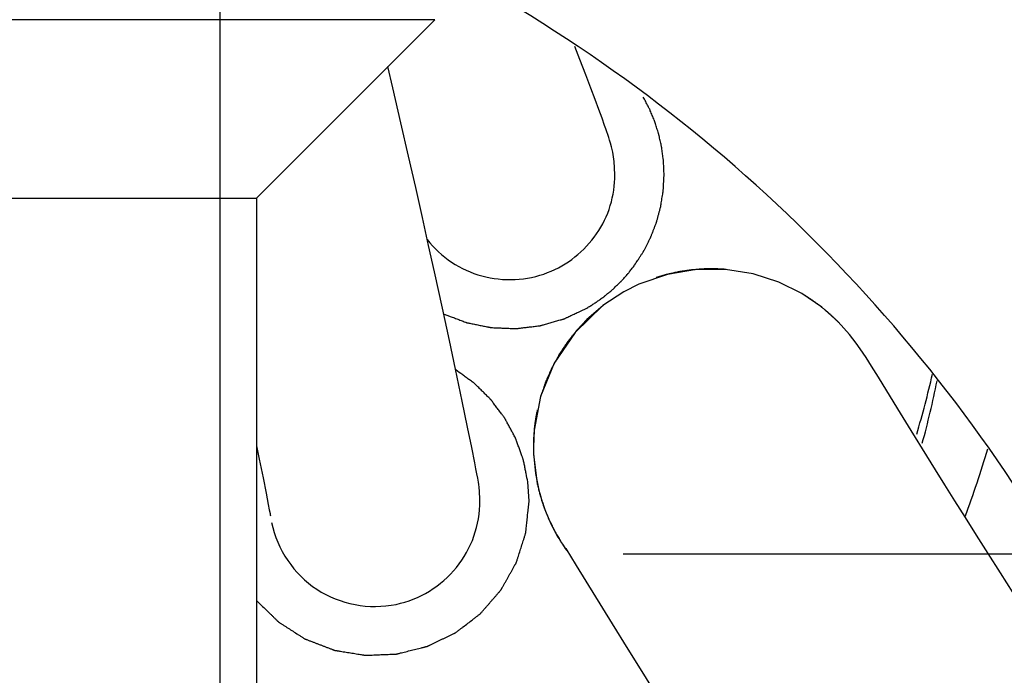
# Model space of a CAD drawing. Header units: inches. Extents: x 0 to 22, y 0 to 17.
# Tile 6 of 46: x 3.601 to 3.7077, y 5.5343 to 5.6053. Entities that reach past the tile are written whole.
import ezdxf

# ---------------------------------------------------------------- set-up
doc = ezdxf.new("R2010")
doc.units = ezdxf.units.IN
doc.header["$LTSCALE"] = 1.21
doc.header["$MEASUREMENT"] = 0
doc.layers.get('0').update_dxf_attribs({"linetype": 'CONTINUOUS'})
for name, color, linetype in [('02___PRT_ALL_AXES', 7, 'CONTINUOUS'), ('03___PRT_ALL_CURVES', 7, 'CONTINUOUS'), ('DIMENSIONS', 7, 'CONTINUOUS')]:
    doc.layers.add(name, color=color, linetype=linetype)
doc.styles.get("Standard").update_dxf_attribs({"font": 'txt', "width": 0.8})
doc.dimstyles.new('DIMSTYLE_2', dxfattribs={"dimtxt": 0.125, "dimasz": 0.18, "dimexe": 0.125, "dimexo": 0.0625, "dimgap": 0.0625, "dimtad": 0, "dimtih": 1, "dimtoh": 1, "dimdsep": 46, "dimtxsty": 'STANDARD', "dimblk": '_FILLED', "dimblk1": '_FILLED', "dimblk2": '_FILLED', "dimcen": 0.09, "dimazin": 2, "dimtfac": 1, "dimtofl": 0, "dimtmove": 0, "dimatfit": 3, "dimldrblk": '_FILLED', "dimfxl": 1, "dimtolj": 1, "dimarcsym": 0})

# ---------------------------------------------------------------- blocks, each defined once
blk = doc.blocks.new('_FILLED')
at = {"color": 0, "linetype": 'BYBLOCK'}
blk.add_solid([(0, 0), (-1, 0.1736111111), (-1, -0.1736111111)], dxfattribs=at)
blk = doc.blocks.new('*D6')
at = {"layer": 'DIMENSIONS', "color": 2, "linetype": 'CONTINUOUS'}
for p, q in [((3.6039085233, 5.4849157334), (3.6039085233, 4.1212279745)), ((2.7367902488, 4.9912945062), (2.7367902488, 4.1212279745)), ((2.7367902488, 4.2462279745), (2.3884092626, 4.2462279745)), ((3.6039085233, 4.2462279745), (3.9639085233, 4.2462279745))]:
    blk.add_line(p, q, dxfattribs=at)
at = {"layer": 'DIMENSIONS', "color": 2, "linetype": 'CONTINUOUS', "xscale": 0.18, "yscale": 0.18, "zscale": 0.18}
blk.add_blockref('_FILLED', (2.7367902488, 4.2462279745), dxfattribs=at)
at = {"layer": 'DIMENSIONS', "color": 2, "linetype": 'CONTINUOUS', "xscale": 0.18, "yscale": 0.18, "zscale": 0.18, "rotation": 180}
blk.add_blockref('_FILLED', (3.6039085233, 4.2462279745), dxfattribs=at)
at = {"layer": 'DIMENSIONS', "color": 2, "linetype": 'CONTINUOUS', "insert": (2.3259092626, 4.3087279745), "char_height": 0.125, "width": 1.225, "attachment_point": 3, "line_spacing_factor": 0.9}
blk.add_mtext('22.02{\\ftxt.shx;\\W1.000000;\\H0.125000; }[.867]', dxfattribs=at)
blk = doc.blocks.new('*D7')
at = {"layer": 'DIMENSIONS', "color": 2, "linetype": 'CONTINUOUS'}
for p, q in [((3.6039085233, 5.4849157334), (3.6039085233, 3.3712279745)), ((4.4710267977, 4.9912945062), (4.4710267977, 3.3712279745)), ((3.6039085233, 3.4962279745), (3.2439085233, 3.4962279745)), ((4.4710267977, 3.4962279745), (4.8290378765, 3.4962279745))]:
    blk.add_line(p, q, dxfattribs=at)
at = {"layer": 'DIMENSIONS', "color": 2, "linetype": 'CONTINUOUS', "xscale": 0.18, "yscale": 0.18, "zscale": 0.18}
blk.add_blockref('_FILLED', (3.6039085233, 3.4962279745), dxfattribs=at)
at = {"layer": 'DIMENSIONS', "color": 2, "linetype": 'CONTINUOUS', "xscale": 0.18, "yscale": 0.18, "zscale": 0.18, "rotation": 180}
blk.add_blockref('_FILLED', (4.4710267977, 3.4962279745), dxfattribs=at)
at = {"layer": 'DIMENSIONS', "color": 2, "linetype": 'CONTINUOUS', "insert": (4.8915378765, 3.5587279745), "char_height": 0.125, "width": 1.225, "attachment_point": 1, "line_spacing_factor": 0.9}
blk.add_mtext('22.02{\\ftxt.shx;\\W1.000000;\\H0.125000; }[.867]', dxfattribs=at)
blk = doc.blocks.new('*D8')
at = {"layer": 'DIMENSIONS', "color": 2, "linetype": 'CONTINUOUS'}
for p, q in [((5.2574518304, 6.0887476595), (5.2574518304, 6.4487476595)), ((4.314662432, 6.0887476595), (5.3824518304, 6.0887476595)), ((3.6664085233, 5.5474157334), (5.3824518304, 5.5474157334)), ((5.2574518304, 5.5474157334), (5.2574518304, 5.1874157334))]:
    blk.add_line(p, q, dxfattribs=at)
at = {"layer": 'DIMENSIONS', "color": 2, "linetype": 'CONTINUOUS', "xscale": 0.18, "yscale": 0.18, "zscale": 0.18}
for p, rotation in [((5.2574518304, 6.0887476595), 270), ((5.2574518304, 5.5474157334), 90)]:
    blk.add_blockref('_FILLED', p, dxfattribs=dict(at, rotation=rotation))
at = {"layer": 'DIMENSIONS', "color": 2, "linetype": 'CONTINUOUS', "insert": (5.2574518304, 5.8805816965), "char_height": 0.125, "width": 1.225, "attachment_point": 2, "line_spacing_factor": 0.9}
blk.add_mtext('13.75{\\ftxt.shx;\\W1.000000;\\H0.125000; }[.541]', dxfattribs=at)

msp = doc.modelspace()

# ---------------------------------------------------------------- linework, layer by layer
at = {"color": 7, "linetype": 'CONTINUOUS'}
for p, q in [((3.6227037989, 5.431326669), (3.6227037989, 5.6187673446)), ((3.6459881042, 5.6053255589), (3.4926093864, 5.6053255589)), ((3.6459881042, 5.6053255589), (3.6266408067, 5.5859782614)), ((3.661711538, 5.6010005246), (3.6611519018, 5.6024370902)), ((3.6414400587, 5.5979211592), (3.6409012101, 5.6002386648)), ((3.662345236, 5.5993574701), (3.661711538, 5.6010005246)), ((3.6628942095, 5.5979177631), (3.662345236, 5.5993574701)), ((3.6423139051, 5.5941339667), (3.6414400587, 5.5979211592)), ((3.6633670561, 5.5966621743), (3.6628942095, 5.5979177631)), ((3.6637704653, 5.5955757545), (3.6633670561, 5.5966621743)), ((3.6641105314, 5.5946444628), (3.6637704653, 5.5955757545)), ((3.6431375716, 5.5905317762), (3.6423139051, 5.5941339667)), ((3.6439117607, 5.5871160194), (3.6431375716, 5.5905317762)), ((3.644637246, 5.5838875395), (3.6439117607, 5.5871160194)), ((3.4844562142, 5.5859782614), (3.6266408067, 5.5859782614)), ((3.6266408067, 5.5859782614), (3.6266408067, 5.4320625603)), ((3.6453148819, 5.580846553), (3.644637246, 5.5838875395)), ((3.6459456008, 5.5779926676), (3.6453148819, 5.580846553)), ((3.6468059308, 5.5740603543), (3.6459456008, 5.5779926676)), ((3.647565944, 5.5705443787), (3.6468059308, 5.5740603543)), ((3.6482275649, 5.567446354), (3.647565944, 5.5705443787)), ((3.6489624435, 5.5639557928), (3.6482275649, 5.567446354)), ((3.6940654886, 5.5665610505), (3.6933262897, 5.567753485)), ((3.6961787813, 5.5631229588), (3.6940654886, 5.5665610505)), ((3.6495431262, 5.5611490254), (3.6489624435, 5.5639557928)), ((3.6976109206, 5.5607957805), (3.6961787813, 5.5631229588)), ((3.6499892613, 5.5589491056), (3.6495431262, 5.5611490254)), ((3.6993103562, 5.5580464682), (3.6976109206, 5.5607957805)), ((3.6266408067, 5.5591399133), (3.6269425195, 5.5576867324)), ((3.6503185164, 5.5572835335), (3.6499892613, 5.5589491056)), ((3.6269425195, 5.5576867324), (3.6273615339, 5.5556426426)), ((3.6504440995, 5.5566306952), (3.6503185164, 5.5572835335)), ((3.6505469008, 5.5560823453), (3.6504440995, 5.5566306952)), ((3.6273615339, 5.5556426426), (3.6276903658, 5.5540088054)), ((3.6276903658, 5.5540088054), (3.6279311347, 5.5527840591)), ((3.6279311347, 5.5527840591), (3.628044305, 5.5521923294)), ((3.6602905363, 5.5478145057), (3.6606989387, 5.547162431)), ((3.6606989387, 5.547162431), (3.6613204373, 5.5461574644)), ((3.6613204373, 5.5461574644), (3.6652196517, 5.5398187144)), ((3.6652196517, 5.5398187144), (3.6669174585, 5.5370759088))]:
    msp.add_line(p, q, dxfattribs=at)
for points in [[(3.6655096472, 5.5885491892), (3.6654296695, 5.5899367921), (3.6652651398, 5.5909578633), (3.6651285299, 5.5915489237), (3.6650200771, 5.5919480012), (3.6649242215, 5.5922704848), (3.6648307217, 5.5925676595), (3.6647336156, 5.5928644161), (3.6646296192, 5.5931732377), (3.6645170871, 5.5935001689), (3.6643940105, 5.5938515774), (3.6641105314, 5.5946444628)], [(3.6933262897, 5.567753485), (3.6930134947, 5.5682520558), (3.6927225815, 5.5687095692), (3.6924309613, 5.5691587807), (3.6921029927, 5.5696474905), (3.6916623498, 5.570269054), (3.6909467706, 5.5711889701), (3.6897048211, 5.572560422), (3.6879262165, 5.5741477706), (3.68576779, 5.5756339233), (3.6832733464, 5.5768860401), (3.6804907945, 5.5777910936), (3.6774943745, 5.5782577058), (3.6743663, 5.5782427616), (3.6712028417, 5.5777164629), (3.66811187, 5.5766576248), (3.6664716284, 5.5758358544)], [(3.6664716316, 5.5758358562), (3.6642051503, 5.574326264), (3.6611935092, 5.5714202), (3.6589323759, 5.5680793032), (3.6574540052, 5.5644948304), (3.6567581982, 5.5608170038), (3.656682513, 5.5590335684)], [(3.724531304, 5.5192230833), (3.7236371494, 5.5205351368), (3.7217665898, 5.5232994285), (3.7199442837, 5.5260110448), (3.7181719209, 5.5286661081), (3.7164510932, 5.5312608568), (3.7147832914, 5.5337916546), (3.7131699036, 5.5362550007), (3.7116122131, 5.5386475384), (3.7101113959, 5.5409660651), (3.7086685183, 5.543207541), (3.7072845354, 5.5453690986), (3.7059602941, 5.5474480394), (3.7046966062, 5.5494417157), (3.7034941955, 5.5513476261), (3.702353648, 5.5531635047), (3.7012754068, 5.5548873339), (3.700260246, 5.5565165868), (3.6993103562, 5.5580464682)], [(3.6508740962, 5.5531702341), (3.6508730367, 5.553331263), (3.6508304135, 5.5541817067), (3.650781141, 5.5546464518), (3.6507400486, 5.5549484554), (3.6507033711, 5.55518716), (3.650667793, 5.5554029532), (3.6506308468, 5.555617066), (3.6505469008, 5.5560823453)], [(3.628044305, 5.5521923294), (3.6281207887, 5.5517796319), (3.6281452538, 5.5516428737), (3.6281608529, 5.5515527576)], [(3.6601456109, 5.548040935), (3.6601431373, 5.5480446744), (3.6601789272, 5.5479894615), (3.6602905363, 5.5478145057)], [(3.6669174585, 5.5370759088), (3.6678718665, 5.5355409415), (3.6688966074, 5.5338986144), (3.6699917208, 5.5321501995), (3.6711578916, 5.5302960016), (3.6723956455, 5.5283366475), (3.6737052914, 5.526273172), (3.6750869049, 5.5241070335), (3.6765402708, 5.5218402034), (3.678064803, 5.5194752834), (3.6796596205, 5.5170153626), (3.6813245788, 5.5144624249), (3.6830605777, 5.5118169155), (3.6848685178, 5.5090793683)]]:
    msp.add_lwpolyline(points, dxfattribs=at)
for centre, radius, start, end in [((3.5669488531, 5.4611492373), 0.17, 28.3588970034, 61.3715385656), ((3.6039649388, 5.5886972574), 0.1062409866, 339.4897878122, 343.6564214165)]:
    msp.add_arc(centre, radius, start, end, dxfattribs=at)
for points, knots in [([(3.426743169, 5.5474833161), (3.426743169, 5.559059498), (3.4290269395, 5.5822753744), (3.4391747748, 5.6157105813), (3.4556515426, 5.6465377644), (3.4778267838, 5.6735545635), (3.5048466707, 5.6957276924), (3.5356735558, 5.712203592), (3.5691226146, 5.7223495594), (3.6039085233, 5.7257754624), (3.638694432, 5.7223495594), (3.6721434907, 5.712203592), (3.7029703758, 5.6957276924), (3.7299902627, 5.6735545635), (3.7521655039, 5.6465377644), (3.7686422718, 5.6157105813), (3.7787901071, 5.5822753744), (3.7810738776, 5.559059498), (3.7810738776, 5.5474833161)], [0, 0, 0, 0, 0.0624992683, 0.1249945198, 0.187493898, 0.2499931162, 0.3124936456, 0.374995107, 0.4374973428, 0.5, 0.5625026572, 0.625004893, 0.6875063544, 0.7500068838, 0.812506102, 0.8750054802, 0.9375007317, 1, 1, 1, 1]), ([(3.7810732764, 5.5474798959), (3.7810430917, 5.5590371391), (3.7787068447, 5.5822086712), (3.7685052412, 5.6155666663), (3.7520010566, 5.6463127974), (3.72982344, 5.6732519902), (3.7028235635, 5.6953573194), (3.6720348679, 5.7117806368), (3.6386368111, 5.7218933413), (3.6039085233, 5.7253078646), (3.5691802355, 5.7218933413), (3.5357821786, 5.7117806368), (3.5049934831, 5.6953573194), (3.4779936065, 5.6732519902), (3.4558159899, 5.6463127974), (3.4393118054, 5.6155666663), (3.4291102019, 5.5822086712), (3.4267739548, 5.5590371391), (3.4267437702, 5.5474798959)], [0, 0, 0, 0, 0.0625003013, 0.1249952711, 0.1874945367, 0.24999363, 0.3124940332, 0.3749953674, 0.4374974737, 0.5, 0.5625025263, 0.6250046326, 0.6875059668, 0.75000637, 0.8125054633, 0.8750047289, 0.9374996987, 1, 1, 1, 1]), ([(3.7697087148, 5.5467618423), (3.7697087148, 5.5575953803), (3.7675714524, 5.5793219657), (3.7580745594, 5.6106122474), (3.7426548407, 5.6394618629), (3.7219019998, 5.6647455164), (3.6966152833, 5.6854963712), (3.6677656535, 5.7009153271), (3.6364622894, 5.7104103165), (3.6039080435, 5.713616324), (3.5713539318, 5.7104101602), (3.5400509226, 5.7009151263), (3.5112017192, 5.6854963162), (3.4859153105, 5.6647457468), (3.4651625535, 5.6394623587), (3.4497427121, 5.6106128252), (3.4402456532, 5.5793223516), (3.4381083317, 5.5575955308), (3.4381083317, 5.5467618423)], [0, 0, 0, 0, 0.0624991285, 0.1249946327, 0.1874938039, 0.2499928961, 0.312494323, 0.374996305, 0.4374986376, 0.5000009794, 0.5625030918, 0.6250047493, 0.6875057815, 0.7500063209, 0.8125048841, 0.8750040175, 0.9375000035, 1, 1, 1, 1]), ([(3.4503652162, 5.5467618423), (3.4503652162, 5.5567945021), (3.4523444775, 5.5769149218), (3.4611392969, 5.6058920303), (3.4754190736, 5.632608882), (3.4946376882, 5.6560234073), (3.5180550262, 5.6752402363), (3.5447719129, 5.6895193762), (3.5737611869, 5.6983124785), (3.6039088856, 5.7012815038), (3.6340564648, 5.6983123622), (3.6630454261, 5.6895192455), (3.6897619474, 5.675240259), (3.7131790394, 5.6560236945), (3.732397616, 5.6326093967), (3.7466775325, 5.605892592), (3.7554725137, 5.5769152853), (3.7574518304, 5.5567946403), (3.7574518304, 5.5467618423)], [0, 0, 0, 0, 0.0624991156, 0.1249945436, 0.1874936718, 0.249992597, 0.3124939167, 0.3749959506, 0.4374983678, 0.5000008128, 0.562503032, 0.6250047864, 0.6875059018, 0.750006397, 0.812504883, 0.8750040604, 0.9375000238, 1, 1, 1, 1]), ([(3.4779242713, 5.5474157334), (3.4779242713, 5.5556470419), (3.4795482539, 5.5721550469), (3.486763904, 5.5959298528), (3.4984804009, 5.6178503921), (3.5142491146, 5.6370616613), (3.5334632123, 5.6528288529), (3.5553848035, 5.664544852), (3.5791712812, 5.6717596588), (3.6039085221, 5.6741957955), (3.6286457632, 5.6717596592), (3.6524322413, 5.6645448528), (3.6743538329, 5.6528288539), (3.6935679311, 5.6370616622), (3.7093366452, 5.6178503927), (3.7210531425, 5.5959298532), (3.7282687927, 5.572155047), (3.7298927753, 5.5556470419), (3.7298927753, 5.5474157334)], [0, 0, 0, 0, 0.0624956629, 0.124989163, 0.1874867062, 0.2499853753, 0.3124865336, 0.3749896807, 0.4374944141, 0.499999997, 0.5625055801, 0.6250103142, 0.6875134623, 0.7500146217, 0.8125132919, 0.8750108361, 0.937504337, 1, 1, 1, 1]), ([(3.6582145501, 5.577902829), (3.6603170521, 5.5787138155), (3.6631756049, 5.5809938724), (3.6651734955, 5.5851139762), (3.6655083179, 5.5874096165), (3.6655096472, 5.5885491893)], [0, 0, 0, 0, 0.497442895, 0.748446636, 1, 1, 1, 1]), ([(3.6451464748, 5.5814959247), (3.6458949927, 5.5805512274), (3.6476912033, 5.5788791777), (3.6510379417, 5.57735896), (3.6546853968, 5.5769779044), (3.6570917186, 5.5774697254), (3.6582145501, 5.577902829)], [0, 0, 0, 0, 0.250262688, 0.4998702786, 0.7501168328, 1, 1, 1, 1]), ([(3.656682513, 5.5590335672), (3.656688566, 5.5570848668), (3.6572760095, 5.5531724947), (3.6590069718, 5.5496064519), (3.6601229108, 5.5480151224)], [0, 0, 0, 0, 0.500654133, 1, 1, 1, 1]), ([(3.6417869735, 5.541946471), (3.6430556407, 5.5422100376), (3.6455140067, 5.5432028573), (3.6485111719, 5.5457907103), (3.6504356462, 5.5492599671), (3.6508736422, 5.5518725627), (3.6508740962, 5.5531702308)], [0, 0, 0, 0, 0.2499084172, 0.500068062, 0.7497227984, 1, 1, 1, 1]), ([(3.6282858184, 5.550801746), (3.6285877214, 5.5493487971), (3.6298009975, 5.5465446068), (3.6330336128, 5.543320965), (3.6372783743, 5.5416403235), (3.6403339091, 5.5416445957), (3.6417869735, 5.541946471)], [0, 0, 0, 0, 0.2499898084, 0.4999871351, 0.7499920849, 1, 1, 1, 1]), ([(3.426743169, 5.5470195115), (3.426743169, 5.5354433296), (3.4290269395, 5.5122274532), (3.4391747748, 5.4787922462), (3.4556515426, 5.4479650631), (3.4778267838, 5.420948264), (3.5048466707, 5.3987751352), (3.5356735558, 5.3822992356), (3.5691226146, 5.3721532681), (3.6039085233, 5.3687273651), (3.638694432, 5.3721532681), (3.6721434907, 5.3822992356), (3.7029703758, 5.3987751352), (3.7299902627, 5.420948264), (3.7521655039, 5.4479650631), (3.7686422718, 5.4787922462), (3.7787901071, 5.5122274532), (3.7810738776, 5.5354433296), (3.7810738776, 5.5470195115)], [0, 0, 0, 0, 0.0624992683, 0.1249945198, 0.187493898, 0.2499931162, 0.3124936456, 0.374995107, 0.4374973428, 0.5, 0.5625026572, 0.625004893, 0.6875063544, 0.7500068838, 0.812506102, 0.8750054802, 0.9375007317, 1, 1, 1, 1]), ([(3.4381083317, 5.5467618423), (3.4381083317, 5.5359283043), (3.4402455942, 5.5142017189), (3.4497424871, 5.4829114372), (3.4651622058, 5.4540618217), (3.4859150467, 5.4287781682), (3.5112017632, 5.4080273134), (3.5400513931, 5.3926083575), (3.5713547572, 5.3831133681), (3.6039090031, 5.3799073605), (3.6364631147, 5.3831135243), (3.6677661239, 5.3926085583), (3.6966153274, 5.4080273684), (3.7219017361, 5.4287779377), (3.742654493, 5.4540613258), (3.7580743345, 5.4829108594), (3.7675713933, 5.514201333), (3.7697087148, 5.5359281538), (3.7697087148, 5.5467618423)], [0, 0, 0, 0, 0.0624991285, 0.1249946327, 0.1874938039, 0.2499928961, 0.312494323, 0.374996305, 0.4374986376, 0.5000009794, 0.5625030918, 0.6250047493, 0.6875057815, 0.7500063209, 0.8125048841, 0.8750040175, 0.9375000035, 1, 1, 1, 1]), ([(3.7574518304, 5.5467618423), (3.7574518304, 5.5367291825), (3.7554725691, 5.5166087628), (3.7466777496, 5.4876316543), (3.732397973, 5.4609148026), (3.7131793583, 5.4375002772), (3.6897620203, 5.4182834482), (3.6630451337, 5.4040043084), (3.6340558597, 5.3952112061), (3.603908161, 5.3922421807), (3.5737605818, 5.3952113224), (3.5447716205, 5.4040044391), (3.5180550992, 5.4182834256), (3.4946380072, 5.4374999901), (3.4754194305, 5.4609142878), (3.4611395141, 5.4876310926), (3.4523445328, 5.5166083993), (3.4503652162, 5.5367290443), (3.4503652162, 5.5467618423)], [0, 0, 0, 0, 0.0624991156, 0.1249945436, 0.1874936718, 0.249992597, 0.3124939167, 0.3749959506, 0.4374983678, 0.5000008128, 0.562503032, 0.6250047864, 0.6875059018, 0.750006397, 0.812504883, 0.8750040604, 0.9375000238, 1, 1, 1, 1]), ([(3.4779242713, 5.5474157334), (3.4779242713, 5.5391838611), (3.4795483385, 5.5226747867), (3.4867643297, 5.4988985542), (3.4984812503, 5.4769769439), (3.5142503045, 5.4577650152), (3.5334645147, 5.4419975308), (3.5553859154, 5.4302814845), (3.5791719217, 5.423066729), (3.6039085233, 5.4206306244), (3.6286451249, 5.423066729), (3.6524311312, 5.4302814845), (3.6743525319, 5.4419975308), (3.6935667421, 5.4577650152), (3.7093357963, 5.4769769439), (3.7210527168, 5.4988985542), (3.7282687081, 5.5226747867), (3.7298927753, 5.5391838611), (3.7298927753, 5.5474157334)], [0, 0, 0, 0, 0.0624986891, 0.1249947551, 0.187494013, 0.2499932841, 0.3124938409, 0.3749952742, 0.4374974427, 0.5, 0.5625025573, 0.6250047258, 0.6875061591, 0.7500067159, 0.812505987, 0.8750052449, 0.9375013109, 1, 1, 1, 1]), ([(3.4780787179, 5.5474481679), (3.4784737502, 5.5394825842), (3.4807837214, 5.5235876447), (3.4886919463, 5.5008649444), (3.5007510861, 5.4800385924), (3.5165307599, 5.4618695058), (3.5354601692, 5.4470095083), (3.5568575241, 5.4359954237), (3.5799511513, 5.4292239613), (3.6039085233, 5.4269393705), (3.6278658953, 5.4292239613), (3.6509595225, 5.4359954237), (3.6723568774, 5.4470095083), (3.6912862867, 5.4618695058), (3.7070659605, 5.4800385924), (3.7191251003, 5.5008649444), (3.7270333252, 5.5235876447), (3.7293432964, 5.5394825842), (3.7297383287, 5.5474481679)], [0, 0, 0, 0, 0.0625128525, 0.1250044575, 0.1875024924, 0.2500000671, 0.3124989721, 0.3749987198, 0.4374991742, 0.5, 0.5625008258, 0.6250012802, 0.6875010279, 0.7499999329, 0.8124975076, 0.8749955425, 0.9374871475, 1, 1, 1, 1])]:
    msp.add_open_spline(points, degree=3, knots=knots, dxfattribs=at)
at = {"layer": '02___PRT_ALL_AXES', "color": 7, "linetype": 'CONTINUOUS'}
for centre, radius, start, end in [((3.6042499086, 5.5884595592), 0.0980705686, 343.3714558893, 347.3033230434), ((3.6040330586, 5.5854359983), 0.0982976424, 344.6438476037, 348.6950338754)]:
    msp.add_arc(centre, radius, start, end, dxfattribs=at)
at = {"layer": '03___PRT_ALL_CURVES', "color": 4, "linetype": 'CONTINUOUS'}
for p, q in [((3.6642147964, 5.574334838), (3.662458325, 5.5728110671)), ((3.6566644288, 5.5590291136), (3.6566813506, 5.5582213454)), ((3.6566813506, 5.5582213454), (3.6570859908, 5.5550185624)), ((3.6561966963, 5.5531241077), (3.6560647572, 5.5552210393))]:
    msp.add_line(p, q, dxfattribs=at)
for points, knots in [([(3.6708376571, 5.5885541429), (3.6708296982, 5.5887364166), (3.6708177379, 5.5890098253), (3.6708018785, 5.5893743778), (3.6707917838, 5.5896022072), (3.6707841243, 5.5897845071), (3.6707783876, 5.5898983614), (3.6707759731, 5.5899896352), (3.6707656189, 5.5900802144), (3.6707438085, 5.590238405), (3.6707145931, 5.5904645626), (3.6706786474, 5.5907358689), (3.6706431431, 5.5910072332), (3.670612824, 5.5912332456), (3.670592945, 5.5913916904), (3.6705795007, 5.5914818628), (3.6705582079, 5.5915706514), (3.6705342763, 5.5916821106), (3.6704746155, 5.5919492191), (3.6704059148, 5.5922610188), (3.6703364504, 5.5925726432), (3.6703023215, 5.5927286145), (3.6702818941, 5.5928174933), (3.6702691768, 5.5928848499), (3.6702465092, 5.5929495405), (3.6702197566, 5.5930367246), (3.6701713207, 5.5931888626), (3.6700756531, 5.5934934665), (3.6699792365, 5.5937978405), (3.6698973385, 5.594058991), (3.6698623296, 5.5941674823), (3.6698363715, 5.5942550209), (3.6698029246, 5.5943398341), (3.669740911, 5.5944869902), (3.6696541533, 5.594697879), (3.6695492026, 5.5949506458), (3.6694446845, 5.5952035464), (3.6693568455, 5.5954141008), (3.6692967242, 5.5955618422), (3.6692602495, 5.5956457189), (3.6692157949, 5.5957275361), (3.6691629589, 5.5958305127), (3.6690768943, 5.5959948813), (3.6689698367, 5.596200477), (3.6687982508, 5.5965293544), (3.6686696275, 5.5967760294), (3.6685838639, 5.5969404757)], [0, 0, 0, 0, 0.0625, 0.09375, 0.125, 0.140625, 0.15625, 0.1640625, 0.171875, 0.1875, 0.21875, 0.25, 0.28125, 0.3125, 0.328125, 0.3359375, 0.34375, 0.359375, 0.375, 0.4375, 0.46875, 0.484375, 0.4921875, 0.5, 0.5078125, 0.515625, 0.53125, 0.5625, 0.625, 0.640625, 0.65625, 0.6640625, 0.671875, 0.6875, 0.71875, 0.75, 0.78125, 0.8125, 0.828125, 0.8359375, 0.84375, 0.859375, 0.875, 0.90625, 0.9375, 1, 1, 1, 1]), ([(3.6676420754, 5.5787199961), (3.6677613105, 5.5789035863), (3.6679401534, 5.5791789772), (3.6681786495, 5.5795461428), (3.6683276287, 5.5797756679), (3.6684469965, 5.5799591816), (3.6685211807, 5.5800741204), (3.6685739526, 5.580154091), (3.6686027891, 5.5802005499), (3.6686266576, 5.5802498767), (3.6686581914, 5.580310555), (3.6687324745, 5.5804569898), (3.6688444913, 5.5806763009), (3.6689934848, 5.5809689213), (3.6691426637, 5.5812614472), (3.6692542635, 5.5814809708), (3.6693290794, 5.5816271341), (3.6693596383, 5.5816883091), (3.6693855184, 5.5817366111), (3.669406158, 5.5817872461), (3.6694398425, 5.5818769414), (3.6694892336, 5.5820045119), (3.6695675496, 5.5822089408), (3.6696656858, 5.5824643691), (3.6697637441, 5.5827198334), (3.6698421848, 5.5829242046), (3.66990108, 5.5830774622), (3.6699499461, 5.5832052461), (3.6699845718, 5.5832945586), (3.670003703, 5.5833458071), (3.6700198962, 5.5833836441), (3.6700290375, 5.5834237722), (3.6700436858, 5.5834764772), (3.6700681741, 5.5835690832), (3.6701037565, 5.5837011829), (3.6701461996, 5.5838597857), (3.6702028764, 5.5840712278), (3.6702737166, 5.5843355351), (3.6703444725, 5.584599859), (3.6704012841, 5.5848112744), (3.6704363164, 5.58494351), (3.6704617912, 5.5850358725), (3.6704748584, 5.5850889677), (3.6704823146, 5.5851432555), (3.6704935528, 5.5852107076), (3.6705189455, 5.5853729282), (3.6705577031, 5.5856161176), (3.670608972, 5.5859404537), (3.6706604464, 5.5862647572), (3.6706987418, 5.5865080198), (3.6707247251, 5.5866701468), (3.6707348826, 5.5867377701), (3.6707445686, 5.5867917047), (3.6707485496, 5.586846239), (3.6707528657, 5.5869419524), (3.6707604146, 5.5870785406), (3.6707717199, 5.5872971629), (3.6707861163, 5.587570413), (3.6708090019, 5.5880076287), (3.6708261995, 5.5883355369), (3.6708376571, 5.5885541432)], [0, 0, 0, 0, 0.0625, 0.09375, 0.125, 0.140625, 0.15625, 0.1640625, 0.16796875, 0.171875, 0.1796875, 0.1875, 0.21875, 0.25, 0.28125, 0.3125, 0.3203125, 0.328125, 0.33203125, 0.3359375, 0.34375, 0.359375, 0.375, 0.40625, 0.4375, 0.453125, 0.46875, 0.484375, 0.4921875, 0.49609375, 0.5, 0.50390625, 0.5078125, 0.515625, 0.53125, 0.546875, 0.5625, 0.59375, 0.625, 0.640625, 0.65625, 0.6640625, 0.66796875, 0.671875, 0.6796875, 0.6875, 0.71875, 0.75, 0.78125, 0.8125, 0.8203125, 0.828125, 0.83203125, 0.8359375, 0.84375, 0.859375, 0.875, 0.90625, 0.9375, 1, 1, 1, 1]), ([(3.6624715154, 5.5740648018), (3.6625953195, 5.5741421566), (3.6628429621, 5.5742968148), (3.6631214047, 5.5744710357), (3.6633072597, 5.5745868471), (3.6633843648, 5.5746355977), (3.6634468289, 5.5746734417), (3.6635064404, 5.5747155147), (3.6636094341, 5.5747911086), (3.6637572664, 5.5748980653), (3.663934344, 5.5750268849), (3.6641115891, 5.5751554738), (3.6642590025, 5.5752630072), (3.6643627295, 5.5753375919), (3.6644211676, 5.5753812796), (3.6644764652, 5.5754289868), (3.664546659, 5.5754872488), (3.6647142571, 5.5756281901), (3.6649098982, 5.5757924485), (3.6651059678, 5.5759562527), (3.6652171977, 5.5760507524), (3.6653029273, 5.5761190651), (3.6653798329, 5.5761971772), (3.6654854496, 5.5762979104), (3.6656688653, 5.576475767), (3.6658526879, 5.57665315), (3.6660103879, 5.5768050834), (3.666075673, 5.5768687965), (3.666128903, 5.5769187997), (3.6661784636, 5.5769723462), (3.6662634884, 5.5770676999), (3.6663858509, 5.5772030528), (3.6665322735, 5.5773658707), (3.666678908, 5.5775284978), (3.6668007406, 5.5776643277), (3.6668866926, 5.5777588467), (3.6669347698, 5.5778137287), (3.666978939, 5.5778718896), (3.6670354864, 5.5779434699), (3.6671701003, 5.5781161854), (3.6673724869, 5.5783748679), (3.6675521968, 5.5786049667), (3.6676420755, 5.5787199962)], [0, 0, 0, 0, 0.0625, 0.125, 0.140625, 0.15625, 0.1640625, 0.171875, 0.1875, 0.21875, 0.25, 0.28125, 0.3125, 0.328125, 0.3359375, 0.34375, 0.359375, 0.375, 0.4375, 0.46875, 0.484375, 0.5, 0.515625, 0.53125, 0.5625, 0.625, 0.640625, 0.65625, 0.6640625, 0.671875, 0.6875, 0.71875, 0.75, 0.78125, 0.8125, 0.828125, 0.8359375, 0.84375, 0.859375, 0.875, 0.9375, 1, 1, 1, 1]), ([(3.6775567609, 5.5782522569), (3.6774054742, 5.5782600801), (3.6771029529, 5.5782757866), (3.6767623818, 5.5782931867), (3.6765356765, 5.57830518), (3.676440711, 5.5783095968), (3.6763659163, 5.5783144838), (3.6762868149, 5.578314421), (3.6761463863, 5.5783120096), (3.67594682, 5.5783097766), (3.6757068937, 5.5783065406), (3.675467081, 5.5783035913), (3.6752672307, 5.5783006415), (3.6751272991, 5.5782994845), (3.6750474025, 5.5782974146), (3.6749677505, 5.5782900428), (3.6748681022, 5.5782826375), (3.6746290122, 5.578263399), (3.6743500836, 5.5782411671), (3.6740710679, 5.578219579), (3.6739117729, 5.5782059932), (3.673791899, 5.5781993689), (3.6736735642, 5.5781791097), (3.6735152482, 5.5781568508), (3.6732384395, 5.5781157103), (3.6729615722, 5.5780752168), (3.6727242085, 5.5780406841), (3.6726254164, 5.578025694), (3.6725461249, 5.5780151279), (3.6724677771, 5.5779993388), (3.6723311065, 5.577969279), (3.6721356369, 5.5779276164), (3.6719011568, 5.5778770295), (3.6716667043, 5.5778267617), (3.6714711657, 5.5777843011), (3.6713346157, 5.5777556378), (3.6712560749, 5.5777376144), (3.6711756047, 5.5777134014), (3.6710756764, 5.5776852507), (3.6708353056, 5.5776159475), (3.6704749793, 5.5775127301), (3.6701545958, 5.5774206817), (3.6699944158, 5.5773746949)], [0, 0, 0, 0, 0.0625, 0.125, 0.140625, 0.15625, 0.1640625, 0.171875, 0.1875, 0.21875, 0.25, 0.28125, 0.3125, 0.328125, 0.3359375, 0.34375, 0.359375, 0.375, 0.4375, 0.46875, 0.484375, 0.5, 0.515625, 0.53125, 0.5625, 0.625, 0.640625, 0.65625, 0.6640625, 0.671875, 0.6875, 0.71875, 0.75, 0.78125, 0.8125, 0.828125, 0.8359375, 0.84375, 0.859375, 0.875, 0.9375, 1, 1, 1, 1]), ([(3.6897831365, 5.5724800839), (3.6897112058, 5.5725509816), (3.6895673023, 5.5726927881), (3.6894056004, 5.5728522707), (3.6892975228, 5.5729586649), (3.6892439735, 5.5730117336), (3.6891885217, 5.5730653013), (3.6891055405, 5.573139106), (3.6890048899, 5.5732305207), (3.688842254, 5.5733774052), (3.6886997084, 5.5735050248), (3.6885787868, 5.5736160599), (3.6884949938, 5.5736863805), (3.6883467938, 5.5738077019), (3.6881782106, 5.573946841), (3.6880301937, 5.5740690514), (3.687946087, 5.574137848), (3.6878817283, 5.5741924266), (3.6878222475, 5.5742355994), (3.6877412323, 5.5742971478), (3.6876405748, 5.5743727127), (3.6875194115, 5.5744639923), (3.6873987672, 5.574555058), (3.6873070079, 5.5746235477), (3.6872477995, 5.5746689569), (3.6872036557, 5.5746998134), (3.6871241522, 5.5747540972), (3.6870117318, 5.5748314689), (3.6868313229, 5.5749555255), (3.6866730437, 5.5750631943), (3.6865385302, 5.5751572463), (3.6864460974, 5.5752159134), (3.6862830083, 5.5753166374), (3.6860507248, 5.5754615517), (3.6858646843, 5.5755771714), (3.6857716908, 5.5756350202)], [0, 0, 0, 0, 0.0625, 0.125, 0.140625, 0.15625, 0.171875, 0.1875, 0.21875, 0.25, 0.3125, 0.328125, 0.34375, 0.375, 0.4375, 0.46875, 0.484375, 0.5, 0.515625, 0.53125, 0.5625, 0.59375, 0.625, 0.65625, 0.6640625, 0.671875, 0.6875, 0.71875, 0.75, 0.8125, 0.828125, 0.84375, 0.875, 0.9375, 1, 1, 1, 1]), ([(3.6469412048, 5.5734344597), (3.6472549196, 5.573315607), (3.6477254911, 5.5731373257), (3.6482744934, 5.5729293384), (3.6485882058, 5.5728104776), (3.648823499, 5.5727213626), (3.6490587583, 5.5726321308), (3.6492352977, 5.5725655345), (3.6493528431, 5.5725206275), (3.6494020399, 5.5725026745), (3.6494408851, 5.5724865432), (3.6494816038, 5.5724768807), (3.649553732, 5.5724629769), (3.6496563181, 5.5724415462), (3.6498207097, 5.5724081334), (3.6500261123, 5.5723660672), (3.6503548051, 5.5722989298), (3.6507656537, 5.5722149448), (3.6511765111, 5.5721310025), (3.6515051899, 5.5720637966), (3.6517106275, 5.5720219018), (3.6518749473, 5.5719881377), (3.6519777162, 5.5719676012), (3.6520495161, 5.5719520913), (3.652090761, 5.5719450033), (3.6521328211, 5.5719446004), (3.6521851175, 5.5719418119), (3.6523108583, 5.571937), (3.6524993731, 5.5719289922), (3.6527507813, 5.5719187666), (3.6530021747, 5.5719084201), (3.6532535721, 5.571898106), (3.6535049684, 5.5718877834), (3.653756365, 5.5718774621), (3.6540077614, 5.5718671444), (3.6542172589, 5.571858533), (3.6543848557, 5.5718516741), (3.6545105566, 5.5718464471), (3.654615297, 5.5718423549), (3.6546886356, 5.571838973), (3.6547305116, 5.5718378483), (3.654762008, 5.5718347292), (3.6547931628, 5.5718403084), (3.6548348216, 5.5718447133), (3.6549076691, 5.5718538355), (3.655011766, 5.5718661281), (3.6551366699, 5.5718811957), (3.6553032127, 5.5719011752), (3.6555113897, 5.5719261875), (3.6557612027, 5.5719561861), (3.6560110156, 5.5719861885), (3.6562608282, 5.572016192), (3.6565106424, 5.5720461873), (3.6567604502, 5.5720762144), (3.6570102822, 5.5721061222), (3.6571975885, 5.5721288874), (3.6573225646, 5.5721435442), (3.6573744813, 5.5721504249), (3.6574163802, 5.5721541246), (3.6574569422, 5.5721644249), (3.6575273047, 5.5721855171), (3.6576281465, 5.5722140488), (3.6577893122, 5.5722605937), (3.6579908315, 5.5723184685), (3.6583132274, 5.5724112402), (3.6587162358, 5.5725271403), (3.659119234, 5.5726430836), (3.6594416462, 5.5727357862), (3.6596431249, 5.5727938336), (3.6598043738, 5.5728400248), (3.659905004, 5.572869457), (3.6599757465, 5.5728889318), (3.6600156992, 5.5729018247), (3.6600538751, 5.5729213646), (3.6601022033, 5.5729435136), (3.6601791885, 5.5729802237), (3.6602755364, 5.573025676), (3.660429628, 5.573098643), (3.6606222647, 5.5731897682), (3.6608534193, 5.5732991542), (3.6611616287, 5.5734449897), (3.6617009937, 5.5737002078), (3.662163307, 5.5739189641), (3.6624715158, 5.5740648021)], [0, 0, 0, 0, 0.0625, 0.09375, 0.109375, 0.125, 0.140625, 0.15625, 0.16015625, 0.1640625, 0.166015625, 0.16796875, 0.171875, 0.1796875, 0.1875, 0.203125, 0.21875, 0.25, 0.28125, 0.296875, 0.3125, 0.3203125, 0.328125, 0.33203125, 0.333984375, 0.3359375, 0.33984375, 0.34375, 0.359375, 0.375, 0.390625, 0.40625, 0.421875, 0.4375, 0.453125, 0.46875, 0.4765625, 0.484375, 0.4921875, 0.49609375, 0.498046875, 0.5, 0.501953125, 0.50390625, 0.5078125, 0.515625, 0.5234375, 0.53125, 0.546875, 0.5625, 0.578125, 0.59375, 0.609375, 0.625, 0.640625, 0.65625, 0.66015625, 0.6640625, 0.666015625, 0.66796875, 0.671875, 0.6796875, 0.6875, 0.703125, 0.71875, 0.75, 0.78125, 0.796875, 0.8125, 0.8203125, 0.828125, 0.83203125, 0.833984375, 0.8359375, 0.83984375, 0.84375, 0.8515625, 0.859375, 0.875, 0.890625, 0.90625, 0.9375, 1, 1, 1, 1]), ([(3.662458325, 5.5728110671), (3.6623200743, 5.5726638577), (3.6621127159, 5.5724430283), (3.6618361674, 5.5721486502), (3.661663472, 5.5719645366), (3.6615249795, 5.5718175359), (3.6614391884, 5.5717249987), (3.6613687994, 5.5716524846), (3.6613048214, 5.5715744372), (3.6611958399, 5.5714352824), (3.6610385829, 5.5712378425), (3.6608505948, 5.5710003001), (3.660662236, 5.5707630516), (3.660505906, 5.570564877), (3.6603953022, 5.5704270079), (3.6603339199, 5.5703469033), (3.6602793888, 5.5702618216), (3.6602088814, 5.5701571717), (3.6600416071, 5.5699046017), (3.6598456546, 5.5696105), (3.6596503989, 5.5693159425), (3.6595522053, 5.5691690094), (3.6594969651, 5.5690845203), (3.6594530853, 5.5690226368), (3.6594185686, 5.5689550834), (3.6593692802, 5.5688669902), (3.6592845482, 5.5687119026), (3.6591139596, 5.5684024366), (3.6589440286, 5.5680924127), (3.6587977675, 5.567827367), (3.6587375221, 5.5677160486), (3.6586877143, 5.5676290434), (3.6586547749, 5.5675581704), (3.6586230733, 5.5674857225), (3.6585590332, 5.567341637), (3.6584632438, 5.5671251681), (3.658335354, 5.5668367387), (3.658207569, 5.5665482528), (3.6581115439, 5.566331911), (3.6580478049, 5.5661876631), (3.6580154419, 5.5661155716), (3.6579849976, 5.5660433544), (3.6579535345, 5.5659464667), (3.6579110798, 5.5658255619), (3.6578448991, 5.5656319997), (3.6577615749, 5.5653900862), (3.6576285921, 5.5650030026), (3.6575287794, 5.5647126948), (3.6574622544, 5.5645191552)], [0, 0, 0, 0, 0.0625, 0.09375, 0.125, 0.140625, 0.15625, 0.1640625, 0.171875, 0.1875, 0.21875, 0.25, 0.28125, 0.3125, 0.328125, 0.3359375, 0.34375, 0.359375, 0.375, 0.4375, 0.46875, 0.484375, 0.4921875, 0.5, 0.5078125, 0.515625, 0.53125, 0.5625, 0.625, 0.640625, 0.65625, 0.6640625, 0.671875, 0.6796875, 0.6875, 0.71875, 0.75, 0.78125, 0.8125, 0.8203125, 0.828125, 0.8359375, 0.84375, 0.859375, 0.875, 0.90625, 0.9375, 1, 1, 1, 1]), ([(3.6560647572, 5.5552210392), (3.6560042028, 5.5555213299), (3.6559133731, 5.5559717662), (3.6558073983, 5.5564972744), (3.6557468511, 5.556797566), (3.6557014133, 5.5570227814), (3.65565608, 5.5572480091), (3.6556217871, 5.5574168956), (3.6555993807, 5.5575295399), (3.6555893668, 5.5575763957), (3.6555829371, 5.5576140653), (3.6555707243, 5.5576510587), (3.6555466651, 5.5577154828), (3.6555136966, 5.5578076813), (3.6554601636, 5.5579551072), (3.6553935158, 5.558139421), (3.6552867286, 5.5584343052), (3.6551533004, 5.5588029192), (3.6550198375, 5.5591715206), (3.6549131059, 5.5594664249), (3.6548463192, 5.5596506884), (3.6547930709, 5.5597982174), (3.6547593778, 5.5598901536), (3.6547366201, 5.5599550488), (3.6547223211, 5.559991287), (3.6547031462, 5.5600243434), (3.6546808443, 5.5600667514), (3.6546259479, 5.5601676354), (3.6545441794, 5.5603193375), (3.6544348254, 5.560521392), (3.6543255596, 5.560723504), (3.6541798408, 5.5609929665), (3.6540341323, 5.5612624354), (3.6538884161, 5.5615319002), (3.6537973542, 5.5617003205), (3.6537244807, 5.5618350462), (3.6536698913, 5.5619361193), (3.6536241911, 5.5620202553), (3.653592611, 5.5620793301), (3.6535739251, 5.5621128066), (3.6535617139, 5.5621387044), (3.6535426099, 5.5621615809), (3.6535195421, 5.5621931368), (3.6534780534, 5.5622478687), (3.6534193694, 5.5623263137), (3.653348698, 5.5624203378), (3.653254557, 5.5625457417), (3.6531368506, 5.5627024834), (3.6529485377, 5.5629532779), (3.6527602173, 5.5632040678), (3.6525719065, 5.5634548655), (3.6524306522, 5.5636429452), (3.6522894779, 5.563831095), (3.6521833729, 5.563972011), (3.6521129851, 5.5640662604), (3.6520831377, 5.5641050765), (3.6520604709, 5.5641371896), (3.6520333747, 5.5641654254), (3.6519838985, 5.5642130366), (3.6519142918, 5.5642819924), (3.6518023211, 5.5643917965), (3.6516625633, 5.5645292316), (3.6514388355, 5.5647490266), (3.6511592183, 5.5650238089), (3.650879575, 5.5652985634), (3.6506558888, 5.5655184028), (3.6505160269, 5.5656557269), (3.6504042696, 5.5657657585), (3.6503341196, 5.5658341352), (3.6502856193, 5.5658827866), (3.6502569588, 5.565909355), (3.650224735, 5.5659312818), (3.6501856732, 5.5659602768), (3.6500909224, 5.566028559), (3.6499492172, 5.5661315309), (3.6497600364, 5.5662685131), (3.6495709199, 5.5664055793), (3.6493187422, 5.5665883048), (3.6488774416, 5.5669080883), (3.6484991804, 5.5671821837), (3.6482470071, 5.567364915)], [0, 0, 0, 0, 0.0625, 0.09375, 0.109375, 0.125, 0.140625, 0.15625, 0.16015625, 0.1640625, 0.166015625, 0.16796875, 0.171875, 0.1796875, 0.1875, 0.203125, 0.21875, 0.25, 0.28125, 0.296875, 0.3125, 0.3203125, 0.328125, 0.33203125, 0.333984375, 0.3359375, 0.33984375, 0.34375, 0.359375, 0.375, 0.390625, 0.40625, 0.4375, 0.453125, 0.46875, 0.4765625, 0.484375, 0.4921875, 0.49609375, 0.498046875, 0.5, 0.501953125, 0.50390625, 0.5078125, 0.515625, 0.5234375, 0.53125, 0.546875, 0.5625, 0.59375, 0.609375, 0.625, 0.640625, 0.65625, 0.66015625, 0.6640625, 0.666015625, 0.66796875, 0.671875, 0.6796875, 0.6875, 0.703125, 0.71875, 0.75, 0.78125, 0.796875, 0.8125, 0.8203125, 0.828125, 0.83203125, 0.833984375, 0.8359375, 0.83984375, 0.84375, 0.859375, 0.875, 0.890625, 0.90625, 0.9375, 1, 1, 1, 1]), ([(3.6570859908, 5.5630396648), (3.65705387, 5.5628744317), (3.6570146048, 5.562667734), (3.6569648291, 5.5624201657), (3.6569373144, 5.5622541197), (3.6569051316, 5.5620461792), (3.6568714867, 5.5618384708), (3.6568463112, 5.5616720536), (3.6568269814, 5.5615048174), (3.656805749, 5.561337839), (3.65678584, 5.5611707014), (3.6567688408, 5.561045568), (3.6567594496, 5.5609196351), (3.6567441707, 5.5607520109), (3.6567302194, 5.5605842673), (3.6567143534, 5.5604166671), (3.6567043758, 5.5602486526), (3.6566940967, 5.5600384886), (3.6566823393, 5.5598284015), (3.6566747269, 5.5596602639), (3.6566719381, 5.5594077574), (3.6566673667, 5.5591974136), (3.6566644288, 5.5590291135)], [0, 0, 0, 0, 0.125, 0.15625, 0.1875, 0.25, 0.3125, 0.34375, 0.375, 0.4375, 0.46875, 0.5, 0.53125, 0.5625, 0.625, 0.65625, 0.6875, 0.75, 0.8125, 0.84375, 0.875, 1, 1, 1, 1]), ([(3.6570859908, 5.5550185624), (3.6571267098, 5.5548552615), (3.6572080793, 5.5545286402), (3.6572999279, 5.5541612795), (3.6573607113, 5.5539162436), (3.6573867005, 5.5538143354), (3.6574059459, 5.5537323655), (3.6574308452, 5.5536520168), (3.6574770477, 5.5535121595), (3.6575416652, 5.5533119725), (3.6576198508, 5.553071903), (3.6576976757, 5.5528318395), (3.6577631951, 5.5526316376), (3.6578078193, 5.5524918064), (3.6578352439, 5.5524114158), (3.657869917, 5.55232919), (3.6579107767, 5.5522270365), (3.6579775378, 5.552063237), (3.6580605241, 5.5518586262), (3.6581602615, 5.5516129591), (3.6582434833, 5.5514084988), (3.658301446, 5.5512648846), (3.6583350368, 5.551183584), (3.6583589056, 5.5511204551), (3.658387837, 5.5510655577), (3.6584246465, 5.5509894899), (3.6584898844, 5.5508577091), (3.6585826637, 5.55066875), (3.6586941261, 5.5504423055), (3.6587871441, 5.5502535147), (3.6588611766, 5.5501025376), (3.6589083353, 5.5500080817), (3.6589440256, 5.5499327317), (3.658987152, 5.5498565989), (3.6590660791, 5.5497230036), (3.6591770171, 5.5495323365), (3.6593109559, 5.5493034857), (3.6594445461, 5.5490745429), (3.6595563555, 5.5488841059), (3.6596337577, 5.548750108), (3.6596793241, 5.5486746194), (3.6597299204, 5.5486032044), (3.6597914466, 5.5485125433), (3.6599405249, 5.5482961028), (3.660163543, 5.5479709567), (3.6603620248, 5.5476821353), (3.6604612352, 5.5475376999)], [0, 0, 0, 0, 0.0625, 0.125, 0.140625, 0.15625, 0.1640625, 0.171875, 0.1875, 0.21875, 0.25, 0.28125, 0.3125, 0.328125, 0.3359375, 0.34375, 0.359375, 0.375, 0.40625, 0.4375, 0.46875, 0.484375, 0.4921875, 0.5, 0.5078125, 0.515625, 0.53125, 0.5625, 0.59375, 0.625, 0.640625, 0.65625, 0.6640625, 0.671875, 0.6875, 0.71875, 0.75, 0.78125, 0.8125, 0.828125, 0.8359375, 0.84375, 0.859375, 0.875, 0.9375, 1, 1, 1, 1]), ([(3.6266382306, 5.542379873), (3.6269410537, 5.542084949), (3.6273952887, 5.5416425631), (3.6279252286, 5.5411264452), (3.6282280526, 5.5408315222), (3.6284551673, 5.5406103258), (3.6286444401, 5.5404260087), (3.6287958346, 5.5402785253), (3.6288905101, 5.540186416), (3.6289661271, 5.5401125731), (3.6290136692, 5.5400667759), (3.6290463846, 5.5400340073), (3.6290659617, 5.5400163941), (3.6290888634, 5.5400029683), (3.6291163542, 5.5399847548), (3.6291832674, 5.5399422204), (3.6292832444, 5.5398779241), (3.6294167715, 5.5397924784), (3.6295502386, 5.539706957), (3.6297282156, 5.5395929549), (3.6300396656, 5.5393934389), (3.6304845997, 5.5391084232), (3.6309295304, 5.5388234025), (3.6312409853, 5.5386238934), (3.6314189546, 5.5385098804), (3.6315524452, 5.5384243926), (3.6316858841, 5.5383388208), (3.631786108, 5.5382748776), (3.6318526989, 5.5382318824), (3.6318807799, 5.5382145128), (3.6319024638, 5.5381993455), (3.6319270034, 5.538188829), (3.6319712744, 5.5381725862), (3.6320338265, 5.5381482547), (3.6321342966, 5.5381099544), (3.6322597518, 5.5380618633), (3.6324605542, 5.5379850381), (3.6327115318, 5.5378889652), (3.6330127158, 5.5377736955), (3.6333138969, 5.537658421), (3.6336150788, 5.5375431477), (3.6339162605, 5.5374278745), (3.6342174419, 5.5373125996), (3.6344684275, 5.537216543), (3.6346692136, 5.5371396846), (3.6347947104, 5.5370916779), (3.6348950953, 5.5370532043), (3.6349704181, 5.5370245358), (3.6350330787, 5.5370000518), (3.6350834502, 5.5369817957), (3.6351205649, 5.5369644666), (3.6351602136, 5.5369610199), (3.6352121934, 5.536951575), (3.6352774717, 5.5369414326), (3.6353556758, 5.5369285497), (3.6354599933, 5.5369116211), (3.6355903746, 5.5368903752), (3.6357989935, 5.5368564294), (3.636059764, 5.5368139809), (3.6363726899, 5.5367630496), (3.6366856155, 5.5367121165), (3.6369985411, 5.5366611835), (3.6373114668, 5.5366102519), (3.6376243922, 5.5365593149), (3.6378851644, 5.5365168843), (3.6380937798, 5.5364829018), (3.6382241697, 5.5364617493), (3.6383284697, 5.5364446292), (3.6383936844, 5.536434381), (3.6384392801, 5.5364263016), (3.6384654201, 5.5364231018), (3.6384918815, 5.5364252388), (3.6385248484, 5.5364260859), (3.6386040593, 5.5364296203), (3.6387228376, 5.5364342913), (3.6388812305, 5.5364408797), (3.6390396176, 5.5364473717), (3.6392508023, 5.5364560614), (3.6396203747, 5.5364712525), (3.6401483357, 5.5364929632), (3.6406762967, 5.5365146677), (3.6410458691, 5.5365298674), (3.6412570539, 5.5365385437), (3.6414154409, 5.5365450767), (3.6415738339, 5.5365515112), (3.641692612, 5.5365566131), (3.6417718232, 5.5365595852), (3.6418047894, 5.5365614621), (3.6418312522, 5.5365614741), (3.6418573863, 5.5365669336), (3.6419029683, 5.5365790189), (3.6419681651, 5.536594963), (3.6420724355, 5.5366212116), (3.6422027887, 5.5366537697), (3.6424113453, 5.5367060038), (3.642672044, 5.536771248), (3.6429848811, 5.5368495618), (3.6432977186, 5.5369278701), (3.6436105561, 5.5370061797), (3.6439233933, 5.5370844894), (3.6442362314, 5.5371627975), (3.6444969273, 5.5372280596), (3.6447054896, 5.5372802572), (3.6448358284, 5.5373129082), (3.6449401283, 5.5373389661), (3.6450182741, 5.5373586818), (3.6450836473, 5.5373745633), (3.6451353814, 5.5373884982), (3.6451757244, 5.5373955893), (3.6452101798, 5.5374155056), (3.645258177, 5.5374375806), (3.6453174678, 5.5374667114), (3.6453889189, 5.5375010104), (3.6454840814, 5.5375469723), (3.6456030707, 5.5376043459), (3.6457934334, 5.5376961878), (3.6460313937, 5.5378109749), (3.6463169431, 5.537948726), (3.6466024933, 5.5380864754), (3.6468880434, 5.538224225), (3.6471735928, 5.5383619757), (3.6474591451, 5.5384997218), (3.6476970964, 5.5386145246), (3.6478874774, 5.5387063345), (3.6480064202, 5.5387637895), (3.6481016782, 5.5388095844), (3.6481609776, 5.538838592), (3.648202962, 5.5388581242), (3.6482262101, 5.538870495), (3.6482466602, 5.5388874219), (3.6482731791, 5.5389070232), (3.6483360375, 5.538955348), (3.6484306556, 5.5390272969), (3.6485566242, 5.5391235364), (3.6486826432, 5.5392196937), (3.6488506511, 5.5393479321), (3.649144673, 5.5395723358), (3.6495646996, 5.5398929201), (3.6499847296, 5.5402134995), (3.6502787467, 5.5404379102), (3.6504467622, 5.5405661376), (3.6505727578, 5.5406623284), (3.6506988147, 5.540758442), (3.6507931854, 5.5408307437), (3.6508563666, 5.5408786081), (3.6508822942, 5.5408990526), (3.6509039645, 5.5409142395), (3.6509222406, 5.5409337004), (3.6509526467, 5.5409697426), (3.6509969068, 5.5410201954), (3.6510672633, 5.5411014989), (3.6511553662, 5.54120293), (3.6512962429, 5.5413653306), (3.6514723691, 5.5415682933), (3.6516837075, 5.5418118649), (3.6518950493, 5.5420554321), (3.6521063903, 5.5422990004), (3.6523177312, 5.5425425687), (3.6525290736, 5.5427861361), (3.6527051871, 5.5429891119), (3.6528460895, 5.5431514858), (3.6529341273, 5.5432529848), (3.6530046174, 5.543334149), (3.6530573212, 5.5433951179), (3.6531017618, 5.5434456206), (3.6531361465, 5.5434867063), (3.6531651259, 5.5435156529), (3.6531819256, 5.5435517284), (3.6532085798, 5.5435973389), (3.6532404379, 5.5436552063), (3.6532792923, 5.5437242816), (3.65333088, 5.5438165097), (3.6533954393, 5.543931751), (3.6534986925, 5.5441161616), (3.6536277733, 5.5443466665), (3.6537826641, 5.544623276), (3.6539375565, 5.5448998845), (3.6540924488, 5.5451764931), (3.6542473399, 5.5454531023), (3.654402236, 5.5457297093), (3.6545313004, 5.5459602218), (3.6546345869, 5.5461446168), (3.6546990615, 5.546259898), (3.6547508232, 5.5463520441), (3.6547827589, 5.5464098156), (3.6548059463, 5.5464498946), (3.6548178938, 5.5464733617), (3.6548249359, 5.546498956), (3.6548354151, 5.5465302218), (3.6548591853, 5.5466058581), (3.6548954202, 5.5467190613), (3.6549434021, 5.5468701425), (3.6549914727, 5.5470211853), (3.6550555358, 5.5472225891), (3.6551676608, 5.5475750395), (3.655327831, 5.5480785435), (3.6554880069, 5.5485820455), (3.6556001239, 5.5489344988), (3.6556641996, 5.5491358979), (3.6557122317, 5.5492869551), (3.6557603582, 5.5494379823), (3.6557961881, 5.5495513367), (3.6558204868, 5.5496267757), (3.6558299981, 5.549658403), (3.6558390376, 5.5496832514), (3.6558428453, 5.5497097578), (3.6558470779, 5.5497569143), (3.6558543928, 5.5498238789), (3.6558653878, 5.5499312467), (3.6558793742, 5.5500653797), (3.6559016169, 5.5502800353), (3.6559294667, 5.5505483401), (3.6559628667, 5.5508703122), (3.6560074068, 5.5512996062), (3.6560853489, 5.5520508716), (3.6561521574, 5.552694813), (3.6561966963, 5.5531241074)], [0, 0, 0, 0, 0.03125, 0.046875, 0.0546875, 0.0625, 0.0703125, 0.07421875, 0.078125, 0.080078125, 0.08203125, 0.0830078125, 0.0834960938, 0.083984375, 0.0849609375, 0.0859375, 0.08984375, 0.09375, 0.09765625, 0.1015625, 0.109375, 0.125, 0.140625, 0.1484375, 0.15234375, 0.15625, 0.16015625, 0.1640625, 0.1650390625, 0.166015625, 0.1665039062, 0.1669921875, 0.16796875, 0.169921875, 0.171875, 0.17578125, 0.1796875, 0.1875, 0.1953125, 0.203125, 0.2109375, 0.21875, 0.2265625, 0.234375, 0.23828125, 0.2421875, 0.244140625, 0.24609375, 0.248046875, 0.2490234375, 0.25, 0.2509765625, 0.251953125, 0.25390625, 0.255859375, 0.2578125, 0.26171875, 0.265625, 0.2734375, 0.28125, 0.2890625, 0.296875, 0.3046875, 0.3125, 0.3203125, 0.32421875, 0.328125, 0.330078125, 0.33203125, 0.3330078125, 0.3334960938, 0.333984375, 0.3349609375, 0.3359375, 0.33984375, 0.34375, 0.34765625, 0.3515625, 0.359375, 0.375, 0.390625, 0.3984375, 0.40234375, 0.40625, 0.41015625, 0.4140625, 0.4150390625, 0.416015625, 0.4165039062, 0.4169921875, 0.41796875, 0.419921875, 0.421875, 0.42578125, 0.4296875, 0.4375, 0.4453125, 0.453125, 0.4609375, 0.46875, 0.4765625, 0.484375, 0.48828125, 0.4921875, 0.494140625, 0.49609375, 0.498046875, 0.4990234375, 0.5, 0.5009765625, 0.501953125, 0.50390625, 0.505859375, 0.5078125, 0.51171875, 0.515625, 0.5234375, 0.53125, 0.5390625, 0.546875, 0.5546875, 0.5625, 0.5703125, 0.57421875, 0.578125, 0.580078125, 0.58203125, 0.5830078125, 0.5834960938, 0.583984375, 0.5849609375, 0.5859375, 0.58984375, 0.59375, 0.59765625, 0.6015625, 0.609375, 0.625, 0.640625, 0.6484375, 0.65234375, 0.65625, 0.66015625, 0.6640625, 0.6650390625, 0.666015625, 0.6665039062, 0.6669921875, 0.66796875, 0.669921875, 0.671875, 0.67578125, 0.6796875, 0.6875, 0.6953125, 0.703125, 0.7109375, 0.71875, 0.7265625, 0.734375, 0.73828125, 0.7421875, 0.744140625, 0.74609375, 0.748046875, 0.7490234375, 0.75, 0.7509765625, 0.751953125, 0.75390625, 0.755859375, 0.7578125, 0.76171875, 0.765625, 0.7734375, 0.78125, 0.7890625, 0.796875, 0.8046875, 0.8125, 0.8203125, 0.82421875, 0.828125, 0.830078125, 0.83203125, 0.8330078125, 0.8334960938, 0.833984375, 0.8349609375, 0.8359375, 0.83984375, 0.84375, 0.84765625, 0.8515625, 0.859375, 0.875, 0.890625, 0.8984375, 0.90234375, 0.90625, 0.91015625, 0.9140625, 0.9150390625, 0.916015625, 0.9165039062, 0.9169921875, 0.91796875, 0.919921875, 0.921875, 0.92578125, 0.9296875, 0.9375, 0.9453125, 0.953125, 0.96875, 1, 1, 1, 1])]:
    msp.add_open_spline(points, degree=3, knots=knots, dxfattribs=at)

# ---------------------------------------------------------------- dimensions: what is measured, and where the dimension line sits
at = {"layer": 'DIMENSIONS', "color": 2, "linetype": 'CONTINUOUS'}
for base, p1, p2, angle, picture, middle in [((5.2574518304, 5.5474157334), (4.252162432, 6.0887476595), (3.6039085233, 5.5474157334), 270, '*D8', (5.2574518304, 5.8180816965)), ((2.7367902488, 4.2462279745), (3.6039085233, 5.5474157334), (2.7367902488, 5.0537945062), 180, '*D6', (1.7134092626, 4.2462279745)), ((3.6039085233, 3.4962279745), (4.4710267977, 5.0537945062), (3.6039085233, 5.5474157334), 180, '*D7', (5.5040378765, 3.4962279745))]:
    dim = msp.add_linear_dim(base=base, p1=p1, p2=p2, angle=angle, dimstyle='DIMSTYLE_2', dxfattribs=at)
    dim.commit()
    dim.dimension.update_dxf_attribs({"geometry": picture, "text_midpoint": middle, "dimtype": 160})

doc.saveas('drawing.dxf')
